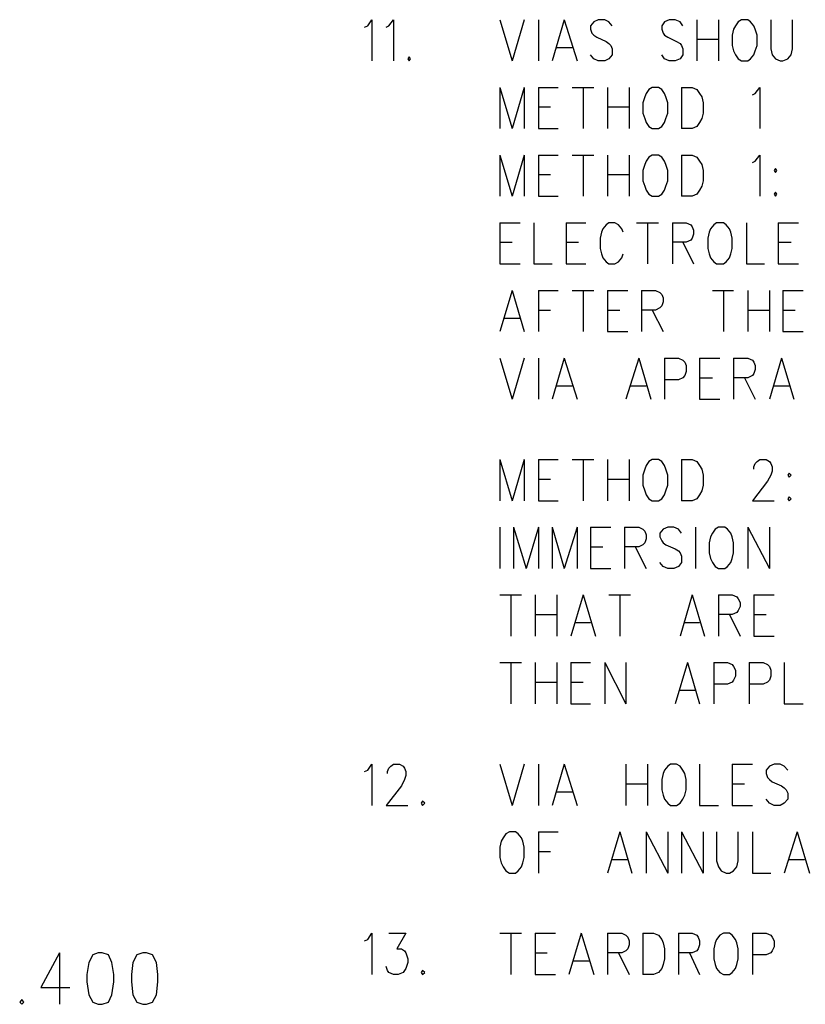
# Model space of a CAD drawing. Extents: x 11.9 to 28.1, y 10.8 to 21.2.
# Tile 31 of 43: x 23.7 to 24.8, y 15.1 to 16.6. Entities that reach past the tile are written whole.
import ezdxf

# ---------------------------------------------------------------- set-up
doc = ezdxf.new("R2010")
doc.units = 0
doc.header["$MEASUREMENT"] = 0
doc.layers.add('LAYNR1', color=2, linetype='Continuous')

msp = doc.modelspace()

# ---------------------------------------------------------------- linework, layer by layer
at = {"layer": 'LAYNR1', "color": 7}
for points in [[(24.176, 16.539), (24.181, 16.541), (24.187, 16.55), (24.187, 16.489)], [(24.208, 16.539), (24.212, 16.541), (24.219, 16.55), (24.219, 16.489)], [(24.376, 16.55), (24.394, 16.489)], [(24.412, 16.55), (24.394, 16.489)], [(24.433, 16.55), (24.433, 16.489)], [(24.471, 16.55), (24.453, 16.489)], [(24.471, 16.55), (24.49, 16.489)], [(24.542, 16.541), (24.537, 16.547), (24.531, 16.55), (24.521, 16.55), (24.515, 16.547), (24.51, 16.541), (24.51, 16.536)], [(24.646, 16.541), (24.642, 16.547), (24.635, 16.55), (24.626, 16.55), (24.619, 16.547), (24.615, 16.541), (24.615, 16.536)], [(24.667, 16.55), (24.667, 16.489)], [(24.699, 16.55), (24.699, 16.489)], [(24.733, 16.55), (24.728, 16.547), (24.724, 16.541), (24.721, 16.536)], [(24.753, 16.536), (24.751, 16.541), (24.746, 16.547), (24.742, 16.55), (24.733, 16.55)], [(24.776, 16.55), (24.776, 16.507), (24.778, 16.498), (24.783, 16.492), (24.79, 16.489)], [(24.794, 16.489), (24.801, 16.492), (24.806, 16.498), (24.808, 16.507), (24.808, 16.55)], [(24.51, 16.536), (24.512, 16.53), (24.515, 16.527), (24.519, 16.524), (24.533, 16.518), (24.537, 16.515), (24.54, 16.512)], [(24.615, 16.536), (24.617, 16.53), (24.619, 16.527), (24.624, 16.524), (24.637, 16.518), (24.642, 16.515), (24.644, 16.512)], [(24.721, 16.536), (24.719, 16.527), (24.719, 16.512)], [(24.756, 16.512), (24.756, 16.527), (24.753, 16.536)], [(24.667, 16.521), (24.699, 16.521)], [(24.46, 16.509), (24.483, 16.509)], [(24.54, 16.512), (24.542, 16.507), (24.542, 16.498), (24.537, 16.492), (24.531, 16.489)], [(24.644, 16.512), (24.646, 16.507), (24.646, 16.498), (24.642, 16.492), (24.635, 16.489)], [(24.719, 16.512), (24.721, 16.504), (24.724, 16.498), (24.728, 16.492), (24.733, 16.489)], [(24.742, 16.489), (24.746, 16.492), (24.751, 16.498), (24.753, 16.504), (24.756, 16.512)], [(24.242, 16.495), (24.24, 16.492), (24.242, 16.489)], [(24.242, 16.489), (24.244, 16.492), (24.242, 16.495)], [(24.521, 16.489), (24.515, 16.492), (24.51, 16.498)], [(24.531, 16.489), (24.521, 16.489)], [(24.626, 16.489), (24.619, 16.492), (24.615, 16.498)], [(24.635, 16.489), (24.626, 16.489)], [(24.733, 16.489), (24.742, 16.489)], [(24.79, 16.489), (24.794, 16.489)], [(24.376, 16.45), (24.376, 16.389)], [(24.376, 16.45), (24.394, 16.389)], [(24.412, 16.45), (24.394, 16.389)], [(24.412, 16.45), (24.412, 16.389)], [(24.433, 16.45), (24.433, 16.389)], [(24.433, 16.45), (24.462, 16.45)], [(24.483, 16.45), (24.515, 16.45)], [(24.499, 16.45), (24.499, 16.389)], [(24.535, 16.45), (24.535, 16.389)], [(24.567, 16.45), (24.567, 16.389)], [(24.601, 16.45), (24.596, 16.447), (24.592, 16.441), (24.59, 16.436)], [(24.621, 16.436), (24.619, 16.441), (24.615, 16.447), (24.61, 16.45), (24.601, 16.45)], [(24.644, 16.45), (24.644, 16.389)], [(24.644, 16.45), (24.66, 16.45), (24.667, 16.447), (24.671, 16.441), (24.674, 16.436)], [(24.749, 16.439), (24.753, 16.441), (24.76, 16.45), (24.76, 16.389)], [(24.59, 16.436), (24.587, 16.427), (24.587, 16.412)], [(24.624, 16.412), (24.624, 16.427), (24.621, 16.436)], [(24.674, 16.436), (24.676, 16.427), (24.676, 16.412)], [(24.433, 16.421), (24.451, 16.421)], [(24.535, 16.421), (24.567, 16.421)], [(24.587, 16.412), (24.59, 16.404), (24.592, 16.398), (24.596, 16.392), (24.601, 16.389)], [(24.61, 16.389), (24.615, 16.392), (24.619, 16.398), (24.621, 16.404), (24.624, 16.412)], [(24.676, 16.412), (24.674, 16.404), (24.671, 16.398), (24.667, 16.392), (24.66, 16.389)], [(24.433, 16.389), (24.462, 16.389)], [(24.601, 16.389), (24.61, 16.389)], [(24.66, 16.389), (24.644, 16.389)], [(24.376, 16.35), (24.376, 16.289)], [(24.376, 16.35), (24.394, 16.289)], [(24.412, 16.35), (24.394, 16.289)], [(24.412, 16.35), (24.412, 16.289)], [(24.433, 16.35), (24.433, 16.289)], [(24.433, 16.35), (24.462, 16.35)], [(24.483, 16.35), (24.515, 16.35)], [(24.499, 16.35), (24.499, 16.289)], [(24.535, 16.35), (24.535, 16.289)], [(24.567, 16.35), (24.567, 16.289)], [(24.601, 16.35), (24.596, 16.347), (24.592, 16.341), (24.59, 16.336)], [(24.621, 16.336), (24.619, 16.341), (24.615, 16.347), (24.61, 16.35), (24.601, 16.35)], [(24.644, 16.35), (24.644, 16.289)], [(24.644, 16.35), (24.66, 16.35), (24.667, 16.347), (24.671, 16.341), (24.674, 16.336)], [(24.749, 16.339), (24.753, 16.341), (24.76, 16.35), (24.76, 16.289)], [(24.59, 16.336), (24.587, 16.327), (24.587, 16.312)], [(24.624, 16.312), (24.624, 16.327), (24.621, 16.336)], [(24.674, 16.336), (24.676, 16.327), (24.676, 16.312)], [(24.433, 16.321), (24.451, 16.321)], [(24.535, 16.321), (24.567, 16.321)], [(24.587, 16.312), (24.59, 16.304), (24.592, 16.298), (24.596, 16.292), (24.601, 16.289)], [(24.61, 16.289), (24.615, 16.292), (24.619, 16.298), (24.621, 16.304), (24.624, 16.312)], [(24.676, 16.312), (24.674, 16.304), (24.671, 16.298), (24.667, 16.292), (24.66, 16.289)], [(24.433, 16.289), (24.462, 16.289)], [(24.601, 16.289), (24.61, 16.289)], [(24.66, 16.289), (24.644, 16.289)], [(24.783, 16.295), (24.781, 16.292), (24.783, 16.289)], [(24.783, 16.289), (24.785, 16.292), (24.783, 16.295)], [(24.376, 16.25), (24.376, 16.189)], [(24.376, 16.25), (24.406, 16.25)], [(24.426, 16.25), (24.426, 16.189)], [(24.474, 16.25), (24.474, 16.189)], [(24.474, 16.25), (24.503, 16.25)], [(24.558, 16.236), (24.556, 16.241), (24.551, 16.247), (24.546, 16.25), (24.537, 16.25), (24.533, 16.247), (24.528, 16.241), (24.526, 16.236)], [(24.578, 16.25), (24.61, 16.25)], [(24.594, 16.25), (24.594, 16.189)], [(24.631, 16.25), (24.631, 16.189)], [(24.631, 16.25), (24.651, 16.25), (24.658, 16.247), (24.66, 16.244), (24.662, 16.239), (24.662, 16.233), (24.66, 16.227), (24.658, 16.224), (24.651, 16.221), (24.631, 16.221)], [(24.696, 16.25), (24.692, 16.247), (24.687, 16.241), (24.685, 16.236)], [(24.717, 16.236), (24.715, 16.241), (24.71, 16.247), (24.706, 16.25), (24.696, 16.25)], [(24.74, 16.25), (24.74, 16.189)], [(24.787, 16.25), (24.787, 16.189)], [(24.787, 16.25), (24.817, 16.25)], [(24.526, 16.236), (24.524, 16.227), (24.524, 16.212)], [(24.685, 16.236), (24.683, 16.227), (24.683, 16.212)], [(24.719, 16.212), (24.719, 16.227), (24.717, 16.236)], [(24.376, 16.221), (24.394, 16.221)], [(24.474, 16.221), (24.492, 16.221)], [(24.524, 16.212), (24.526, 16.204), (24.528, 16.198), (24.533, 16.192), (24.537, 16.189)], [(24.646, 16.221), (24.662, 16.189)], [(24.683, 16.212), (24.685, 16.204), (24.687, 16.198), (24.692, 16.192), (24.696, 16.189)], [(24.706, 16.189), (24.71, 16.192), (24.715, 16.198), (24.717, 16.204), (24.719, 16.212)], [(24.787, 16.221), (24.806, 16.221)], [(24.546, 16.189), (24.551, 16.192), (24.556, 16.198), (24.558, 16.204)], [(24.376, 16.189), (24.406, 16.189)], [(24.426, 16.189), (24.453, 16.189)], [(24.474, 16.189), (24.503, 16.189)], [(24.537, 16.189), (24.546, 16.189)], [(24.696, 16.189), (24.706, 16.189)], [(24.74, 16.189), (24.767, 16.189)], [(24.787, 16.189), (24.817, 16.189)], [(24.394, 16.15), (24.376, 16.089)], [(24.394, 16.15), (24.412, 16.089)], [(24.433, 16.15), (24.433, 16.089)], [(24.433, 16.15), (24.462, 16.15)], [(24.483, 16.15), (24.515, 16.15)], [(24.499, 16.15), (24.499, 16.089)], [(24.535, 16.15), (24.535, 16.089)], [(24.535, 16.15), (24.565, 16.15)], [(24.585, 16.15), (24.585, 16.089)], [(24.585, 16.15), (24.606, 16.15), (24.612, 16.147), (24.615, 16.144), (24.617, 16.139), (24.617, 16.133), (24.615, 16.127), (24.612, 16.124), (24.606, 16.121), (24.585, 16.121)], [(24.69, 16.15), (24.721, 16.15)], [(24.706, 16.15), (24.706, 16.089)], [(24.742, 16.15), (24.742, 16.089)], [(24.774, 16.15), (24.774, 16.089)], [(24.794, 16.15), (24.794, 16.089)], [(24.794, 16.15), (24.824, 16.15)], [(24.383, 16.109), (24.406, 16.109)], [(24.433, 16.121), (24.451, 16.121)], [(24.535, 16.121), (24.553, 16.121)], [(24.601, 16.121), (24.617, 16.089)], [(24.742, 16.121), (24.774, 16.121)], [(24.794, 16.121), (24.812, 16.121)], [(24.535, 16.089), (24.565, 16.089)], [(24.794, 16.089), (24.824, 16.089)], [(24.376, 16.05), (24.394, 15.989)], [(24.412, 16.05), (24.394, 15.989)], [(24.433, 16.05), (24.433, 15.989)], [(24.471, 16.05), (24.453, 15.989)], [(24.471, 16.05), (24.49, 15.989)], [(24.581, 16.05), (24.562, 15.989)], [(24.581, 16.05), (24.599, 15.989)], [(24.619, 16.05), (24.619, 15.989)], [(24.619, 16.05), (24.64, 16.05), (24.646, 16.047), (24.649, 16.044), (24.651, 16.039), (24.651, 16.03), (24.649, 16.024), (24.646, 16.021), (24.64, 16.018), (24.619, 16.018)], [(24.671, 16.05), (24.671, 15.989)], [(24.671, 16.05), (24.701, 16.05)], [(24.721, 16.05), (24.721, 15.989)], [(24.721, 16.05), (24.742, 16.05), (24.749, 16.047), (24.751, 16.044), (24.753, 16.039), (24.753, 16.033), (24.751, 16.027), (24.749, 16.024), (24.742, 16.021), (24.721, 16.021)], [(24.792, 16.05), (24.774, 15.989)], [(24.792, 16.05), (24.81, 15.989)], [(24.671, 16.021), (24.69, 16.021)], [(24.737, 16.021), (24.753, 15.989)], [(24.46, 16.009), (24.483, 16.009)], [(24.569, 16.009), (24.592, 16.009)], [(24.781, 16.009), (24.803, 16.009)], [(24.671, 15.989), (24.701, 15.989)], [(24.376, 15.9), (24.376, 15.839)], [(24.376, 15.9), (24.394, 15.839)], [(24.412, 15.9), (24.394, 15.839)], [(24.412, 15.9), (24.412, 15.839)], [(24.433, 15.9), (24.433, 15.839)], [(24.433, 15.9), (24.462, 15.9)], [(24.483, 15.9), (24.515, 15.9)], [(24.499, 15.9), (24.499, 15.839)], [(24.535, 15.9), (24.535, 15.839)], [(24.567, 15.9), (24.567, 15.839)], [(24.601, 15.9), (24.596, 15.897), (24.592, 15.891), (24.59, 15.886)], [(24.621, 15.886), (24.619, 15.891), (24.615, 15.897), (24.61, 15.9), (24.601, 15.9)], [(24.644, 15.9), (24.644, 15.839)], [(24.644, 15.9), (24.66, 15.9), (24.667, 15.897), (24.671, 15.891), (24.674, 15.886)], [(24.751, 15.886), (24.751, 15.889), (24.753, 15.894), (24.756, 15.897), (24.76, 15.9), (24.769, 15.9), (24.774, 15.897), (24.776, 15.894), (24.778, 15.889), (24.778, 15.883), (24.776, 15.877), (24.771, 15.868), (24.749, 15.839)], [(24.59, 15.886), (24.587, 15.877), (24.587, 15.862)], [(24.624, 15.862), (24.624, 15.877), (24.621, 15.886)], [(24.674, 15.886), (24.676, 15.877), (24.676, 15.862)], [(24.433, 15.871), (24.451, 15.871)], [(24.535, 15.871), (24.567, 15.871)], [(24.587, 15.862), (24.59, 15.854), (24.592, 15.848), (24.596, 15.842), (24.601, 15.839)], [(24.61, 15.839), (24.615, 15.842), (24.619, 15.848), (24.621, 15.854), (24.624, 15.862)], [(24.676, 15.862), (24.674, 15.854), (24.671, 15.848), (24.667, 15.842), (24.66, 15.839)], [(24.803, 15.845), (24.801, 15.842), (24.803, 15.839)], [(24.803, 15.839), (24.806, 15.842), (24.803, 15.845)], [(24.433, 15.839), (24.462, 15.839)], [(24.601, 15.839), (24.61, 15.839)], [(24.66, 15.839), (24.644, 15.839)], [(24.749, 15.839), (24.781, 15.839)], [(24.376, 15.8), (24.376, 15.739)], [(24.396, 15.8), (24.396, 15.739)], [(24.396, 15.8), (24.415, 15.739)], [(24.433, 15.8), (24.415, 15.739)], [(24.433, 15.8), (24.433, 15.739)], [(24.453, 15.8), (24.453, 15.739)], [(24.453, 15.8), (24.471, 15.739)], [(24.49, 15.8), (24.471, 15.739)], [(24.49, 15.8), (24.49, 15.739)], [(24.51, 15.8), (24.51, 15.739)], [(24.51, 15.8), (24.54, 15.8)], [(24.56, 15.8), (24.56, 15.739)], [(24.56, 15.8), (24.581, 15.8), (24.587, 15.797), (24.59, 15.794), (24.592, 15.789), (24.592, 15.783), (24.59, 15.777), (24.587, 15.774), (24.581, 15.771), (24.56, 15.771)], [(24.644, 15.791), (24.64, 15.797), (24.633, 15.8), (24.624, 15.8), (24.617, 15.797), (24.612, 15.791), (24.612, 15.786)], [(24.665, 15.8), (24.665, 15.739)], [(24.699, 15.8), (24.694, 15.797), (24.69, 15.791), (24.687, 15.786)], [(24.719, 15.786), (24.717, 15.791), (24.712, 15.797), (24.708, 15.8), (24.699, 15.8)], [(24.742, 15.8), (24.742, 15.739)], [(24.742, 15.8), (24.774, 15.739)], [(24.774, 15.8), (24.774, 15.739)], [(24.612, 15.786), (24.615, 15.78), (24.617, 15.777), (24.621, 15.774), (24.635, 15.768), (24.64, 15.765), (24.642, 15.762)], [(24.687, 15.786), (24.685, 15.777), (24.685, 15.762)], [(24.721, 15.762), (24.721, 15.777), (24.719, 15.786)], [(24.51, 15.771), (24.528, 15.771)], [(24.576, 15.771), (24.592, 15.739)], [(24.642, 15.762), (24.644, 15.757), (24.644, 15.748), (24.64, 15.742), (24.633, 15.739)], [(24.685, 15.762), (24.687, 15.754), (24.69, 15.748), (24.694, 15.742), (24.699, 15.739)], [(24.708, 15.739), (24.712, 15.742), (24.717, 15.748), (24.719, 15.754), (24.721, 15.762)], [(24.624, 15.739), (24.617, 15.742), (24.612, 15.748)], [(24.51, 15.739), (24.54, 15.739)], [(24.633, 15.739), (24.624, 15.739)], [(24.699, 15.739), (24.708, 15.739)], [(24.376, 15.7), (24.408, 15.7)], [(24.392, 15.7), (24.392, 15.639)], [(24.428, 15.7), (24.428, 15.639)], [(24.46, 15.7), (24.46, 15.639)], [(24.499, 15.7), (24.481, 15.639)], [(24.499, 15.7), (24.517, 15.639)], [(24.537, 15.7), (24.569, 15.7)], [(24.553, 15.7), (24.553, 15.639)], [(24.66, 15.7), (24.642, 15.639)], [(24.66, 15.7), (24.678, 15.639)], [(24.699, 15.7), (24.699, 15.639)], [(24.699, 15.7), (24.719, 15.7), (24.726, 15.697), (24.728, 15.694), (24.731, 15.689), (24.731, 15.683), (24.728, 15.677), (24.726, 15.674), (24.719, 15.671), (24.699, 15.671)], [(24.751, 15.7), (24.751, 15.639)], [(24.751, 15.7), (24.781, 15.7)], [(24.428, 15.671), (24.46, 15.671)], [(24.715, 15.671), (24.731, 15.639)], [(24.751, 15.671), (24.769, 15.671)], [(24.487, 15.659), (24.51, 15.659)], [(24.649, 15.659), (24.671, 15.659)], [(24.751, 15.639), (24.781, 15.639)], [(24.376, 15.6), (24.408, 15.6)], [(24.392, 15.6), (24.392, 15.539)], [(24.428, 15.6), (24.428, 15.539)], [(24.46, 15.6), (24.46, 15.539)], [(24.481, 15.6), (24.481, 15.539)], [(24.481, 15.6), (24.51, 15.6)], [(24.531, 15.6), (24.531, 15.539)], [(24.531, 15.6), (24.562, 15.539)], [(24.562, 15.6), (24.562, 15.539)], [(24.653, 15.6), (24.635, 15.539)], [(24.653, 15.6), (24.671, 15.539)], [(24.692, 15.6), (24.692, 15.539)], [(24.692, 15.6), (24.712, 15.6), (24.719, 15.597), (24.721, 15.594), (24.724, 15.589), (24.724, 15.58), (24.721, 15.574), (24.719, 15.571), (24.712, 15.568), (24.692, 15.568)], [(24.744, 15.6), (24.744, 15.539)], [(24.744, 15.6), (24.765, 15.6), (24.771, 15.597), (24.774, 15.594), (24.776, 15.589), (24.776, 15.58), (24.774, 15.574), (24.771, 15.571), (24.765, 15.568), (24.744, 15.568)], [(24.796, 15.6), (24.796, 15.539)], [(24.428, 15.571), (24.46, 15.571)], [(24.481, 15.571), (24.499, 15.571)], [(24.642, 15.559), (24.665, 15.559)], [(24.481, 15.539), (24.51, 15.539)], [(24.796, 15.539), (24.824, 15.539)], [(24.176, 15.439), (24.181, 15.441), (24.187, 15.45), (24.187, 15.389)], [(24.21, 15.436), (24.21, 15.439), (24.212, 15.444), (24.215, 15.447), (24.219, 15.45), (24.228, 15.45), (24.233, 15.447), (24.235, 15.444), (24.237, 15.439), (24.237, 15.433), (24.235, 15.427), (24.231, 15.418), (24.208, 15.389)], [(24.376, 15.45), (24.394, 15.389)], [(24.412, 15.45), (24.394, 15.389)], [(24.433, 15.45), (24.433, 15.389)], [(24.471, 15.45), (24.453, 15.389)], [(24.471, 15.45), (24.49, 15.389)], [(24.562, 15.45), (24.562, 15.389)], [(24.594, 15.45), (24.594, 15.389)], [(24.628, 15.45), (24.624, 15.447), (24.619, 15.441), (24.617, 15.436)], [(24.649, 15.436), (24.646, 15.441), (24.642, 15.447), (24.637, 15.45), (24.628, 15.45)], [(24.671, 15.45), (24.671, 15.389)], [(24.719, 15.45), (24.719, 15.389)], [(24.719, 15.45), (24.749, 15.45)], [(24.801, 15.441), (24.796, 15.447), (24.79, 15.45), (24.781, 15.45), (24.774, 15.447), (24.769, 15.441), (24.769, 15.436)], [(24.617, 15.436), (24.615, 15.427), (24.615, 15.412)], [(24.651, 15.412), (24.651, 15.427), (24.649, 15.436)], [(24.769, 15.436), (24.771, 15.43), (24.774, 15.427), (24.778, 15.424), (24.792, 15.418), (24.796, 15.415), (24.799, 15.412)], [(24.46, 15.409), (24.483, 15.409)], [(24.562, 15.421), (24.594, 15.421)], [(24.615, 15.412), (24.617, 15.404), (24.619, 15.398), (24.624, 15.392), (24.628, 15.389)], [(24.637, 15.389), (24.642, 15.392), (24.646, 15.398), (24.649, 15.404), (24.651, 15.412)], [(24.719, 15.421), (24.737, 15.421)], [(24.799, 15.412), (24.801, 15.407), (24.801, 15.398), (24.796, 15.392), (24.79, 15.389)], [(24.262, 15.395), (24.26, 15.392), (24.262, 15.389)], [(24.262, 15.389), (24.265, 15.392), (24.262, 15.395)], [(24.781, 15.389), (24.774, 15.392), (24.769, 15.398)], [(24.208, 15.389), (24.24, 15.389)], [(24.628, 15.389), (24.637, 15.389)], [(24.671, 15.389), (24.699, 15.389)], [(24.719, 15.389), (24.749, 15.389)], [(24.79, 15.389), (24.781, 15.389)], [(24.378, 15.336), (24.376, 15.327), (24.376, 15.312)], [(24.39, 15.35), (24.385, 15.347), (24.381, 15.341), (24.378, 15.336)], [(24.41, 15.336), (24.408, 15.341), (24.403, 15.347), (24.399, 15.35), (24.39, 15.35)], [(24.412, 15.312), (24.412, 15.327), (24.41, 15.336)], [(24.433, 15.35), (24.433, 15.289)], [(24.433, 15.35), (24.462, 15.35)], [(24.553, 15.35), (24.535, 15.289)], [(24.553, 15.35), (24.571, 15.289)], [(24.592, 15.35), (24.592, 15.289)], [(24.592, 15.35), (24.624, 15.289)], [(24.624, 15.35), (24.624, 15.289)], [(24.644, 15.35), (24.644, 15.289)], [(24.644, 15.35), (24.676, 15.289)], [(24.676, 15.35), (24.676, 15.289)], [(24.696, 15.35), (24.696, 15.307), (24.699, 15.298), (24.703, 15.292), (24.71, 15.289)], [(24.715, 15.289), (24.721, 15.292), (24.726, 15.298), (24.728, 15.307), (24.728, 15.35)], [(24.749, 15.35), (24.749, 15.289)], [(24.815, 15.35), (24.796, 15.289)], [(24.815, 15.35), (24.833, 15.289)], [(24.376, 15.312), (24.378, 15.304), (24.381, 15.298), (24.385, 15.292), (24.39, 15.289)], [(24.399, 15.289), (24.403, 15.292), (24.408, 15.298), (24.41, 15.304), (24.412, 15.312)], [(24.433, 15.321), (24.451, 15.321)], [(24.542, 15.309), (24.565, 15.309)], [(24.803, 15.309), (24.826, 15.309)], [(24.39, 15.289), (24.399, 15.289)], [(24.71, 15.289), (24.715, 15.289)], [(24.749, 15.289), (24.776, 15.289)], [(24.176, 15.189), (24.181, 15.191), (24.187, 15.2), (24.187, 15.139)], [(24.212, 15.2), (24.237, 15.2), (24.224, 15.177), (24.231, 15.177), (24.235, 15.174), (24.237, 15.171), (24.24, 15.162)], [(24.376, 15.2), (24.408, 15.2)], [(24.392, 15.2), (24.392, 15.139)], [(24.428, 15.2), (24.428, 15.139)], [(24.428, 15.2), (24.458, 15.2)], [(24.496, 15.2), (24.478, 15.139)], [(24.496, 15.2), (24.515, 15.139)], [(24.535, 15.2), (24.535, 15.139)], [(24.535, 15.2), (24.556, 15.2), (24.562, 15.197), (24.565, 15.194), (24.567, 15.189), (24.567, 15.183), (24.565, 15.177), (24.562, 15.174), (24.556, 15.171), (24.535, 15.171)], [(24.587, 15.2), (24.587, 15.139)], [(24.587, 15.2), (24.603, 15.2), (24.61, 15.197), (24.615, 15.191), (24.617, 15.186)], [(24.64, 15.2), (24.64, 15.139)], [(24.64, 15.2), (24.66, 15.2), (24.667, 15.197), (24.669, 15.194), (24.671, 15.189), (24.671, 15.183), (24.669, 15.177), (24.667, 15.174), (24.66, 15.171), (24.64, 15.171)], [(24.706, 15.2), (24.701, 15.197), (24.696, 15.191), (24.694, 15.186)], [(24.726, 15.186), (24.724, 15.191), (24.719, 15.197), (24.715, 15.2), (24.706, 15.2)], [(24.749, 15.2), (24.749, 15.139)], [(24.749, 15.2), (24.769, 15.2), (24.776, 15.197), (24.778, 15.194), (24.781, 15.189), (24.781, 15.18), (24.778, 15.174), (24.776, 15.171), (24.769, 15.168), (24.749, 15.168)], [(24.617, 15.186), (24.619, 15.177), (24.619, 15.162)], [(24.694, 15.186), (24.692, 15.177), (24.692, 15.162)], [(24.728, 15.162), (24.728, 15.177), (24.726, 15.186)], [(23.726, 15.171), (23.698, 15.12), (23.741, 15.12)], [(23.726, 15.171), (23.726, 15.095)], [(23.783, 15.171), (23.775, 15.168), (23.769, 15.157), (23.766, 15.139), (23.766, 15.128), (23.769, 15.109), (23.775, 15.098), (23.783, 15.095)], [(23.789, 15.095), (23.798, 15.098), (23.803, 15.109), (23.806, 15.128), (23.806, 15.139), (23.803, 15.157), (23.798, 15.168), (23.789, 15.171), (23.783, 15.171)], [(23.849, 15.171), (23.84, 15.168), (23.834, 15.157), (23.832, 15.139), (23.832, 15.128), (23.834, 15.109), (23.84, 15.098), (23.849, 15.095)], [(23.854, 15.095), (23.863, 15.098), (23.869, 15.109), (23.871, 15.128), (23.871, 15.139), (23.869, 15.157), (23.863, 15.168), (23.854, 15.171), (23.849, 15.171)], [(24.24, 15.162), (24.24, 15.157), (24.237, 15.148), (24.233, 15.142), (24.226, 15.139)], [(24.428, 15.171), (24.446, 15.171)], [(24.551, 15.171), (24.567, 15.139)], [(24.619, 15.162), (24.617, 15.154), (24.615, 15.148), (24.61, 15.142), (24.603, 15.139)], [(24.656, 15.171), (24.671, 15.139)], [(24.692, 15.162), (24.694, 15.154), (24.696, 15.148), (24.701, 15.142), (24.706, 15.139)], [(24.715, 15.139), (24.719, 15.142), (24.724, 15.148), (24.726, 15.154), (24.728, 15.162)], [(24.219, 15.139), (24.212, 15.142), (24.21, 15.145), (24.208, 15.151)], [(24.485, 15.159), (24.508, 15.159)], [(24.226, 15.139), (24.219, 15.139)], [(24.262, 15.145), (24.26, 15.142), (24.262, 15.139)], [(24.262, 15.139), (24.265, 15.142), (24.262, 15.145)], [(24.428, 15.139), (24.458, 15.139)], [(24.603, 15.139), (24.587, 15.139)], [(24.706, 15.139), (24.715, 15.139)], [(23.67, 15.102), (23.667, 15.098), (23.67, 15.095)], [(23.67, 15.095), (23.673, 15.098), (23.67, 15.102)], [(23.783, 15.095), (23.789, 15.095)], [(23.849, 15.095), (23.854, 15.095)]]:
    msp.add_lwpolyline(points, dxfattribs=at)
for points in [[(24.783, 16.33), (24.781, 16.327), (24.783, 16.324), (24.785, 16.327), (24.783, 16.33)], [(24.803, 15.88), (24.801, 15.877), (24.803, 15.874), (24.806, 15.877), (24.803, 15.88)]]:
    msp.add_lwpolyline(points, close=True, dxfattribs=at)

doc.saveas('drawing.dxf')
